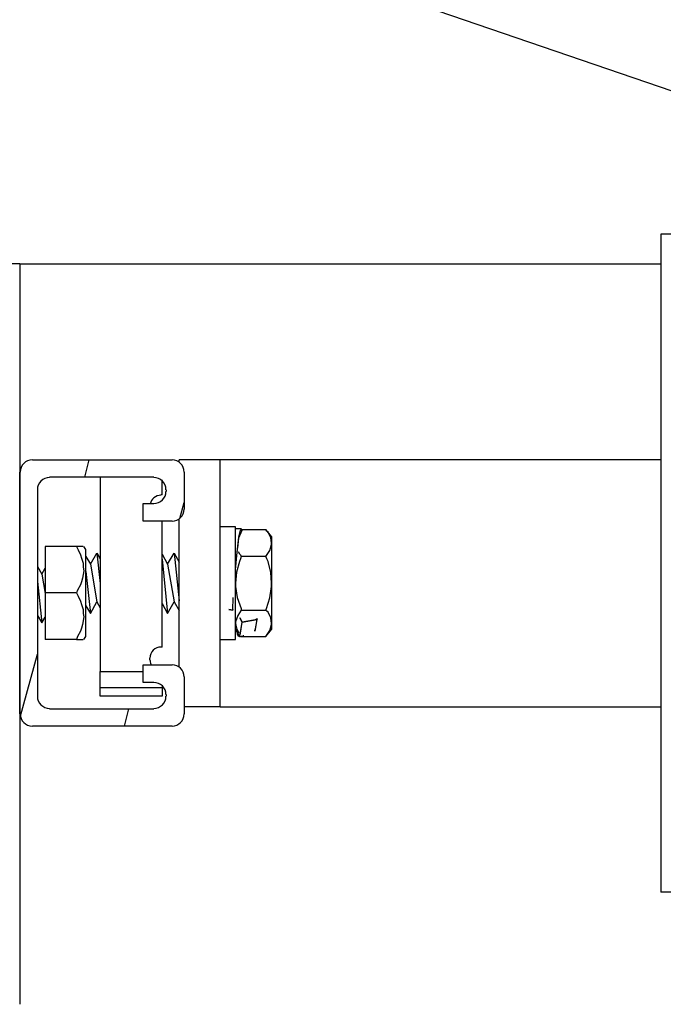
# Model space of a CAD drawing. Extents: x 1152 to 2559, y 156 to 782.
# Tile 54 of 111: x 2059.29 to 2063.21, y 510.4 to 516.39. Entities that reach past the tile are written whole.
import ezdxf

# ---------------------------------------------------------------- set-up
doc = ezdxf.new("R2010")
doc.units = 0
doc.header["$MEASUREMENT"] = 0
for name, color, linetype in [('1', 1, 'CONTINUOUS'), ('DISPENSER-SUMP', 1, 'CONTINUOUS'), ('TEXT', 3, 'CONTINUOUS')]:
    doc.layers.add(name, color=color, linetype=linetype)
doc.styles.add('SIMPLEX', font='simplex')
doc.dimstyles.new('DIM8', dxfattribs={"dimscale": 8, "dimtxt": 0.09375, "dimasz": 0.09375, "dimexe": 0.0625, "dimexo": 0.0625, "dimgap": 0.0625, "dimtad": 1, "dimdec": 4, "dimzin": 3, "dimdsep": 46, "dimlunit": 4, "dimtxsty": 'SIMPLEX', "dimcen": 0.0625, "dimclrd": 3, "dimclre": 3, "dimclrt": 3, "dimadec": 0, "dimazin": 0, "dimtfac": 1, "dimtdec": 4, "dimtofl": 0, "dimtmove": 0, "dimatfit": 3, "dimfxl": 1, "dimfrac": 2, "dimtolj": 1, "dimtzin": 3, "dimarcsym": 0})

msp = doc.modelspace()

# ---------------------------------------------------------------- linework, layer by layer
at = {"layer": '1', "linetype": 'Continuous'}
for p, q in [((2060.6037, 513.3034), (2060.50958, 513.3034)), ((2060.6037, 513.27987), (2060.6037, 513.3034)), ((2060.63731, 513.28996), (2060.6037, 513.28996)), ((2060.61042, 513.28996), (2060.6037, 513.28996)), ((2060.6037, 513.22273), (2060.6037, 513.27987)), ((2060.61714, 513.28996), (2060.61042, 513.28996)), ((2060.62387, 513.28996), (2060.61714, 513.28996)), ((2060.63395, 513.28996), (2060.62387, 513.28996)), ((2060.62387, 513.23954), (2060.63395, 513.28324)), ((2060.62387, 513.23618), (2060.64403, 513.28324)), ((2060.64067, 513.28996), (2060.63395, 513.28996)), ((2060.63395, 513.2866), (2060.63731, 513.28324)), ((2060.63395, 513.28324), (2060.64403, 513.28324)), ((2060.63731, 513.2866), (2060.78858, 513.2866)), ((2060.82219, 513.2429), (2060.78858, 513.2866)), ((2060.7953, 513.27651), (2060.78858, 513.2866)), ((2060.80202, 513.26979), (2060.7953, 513.27651)), ((2060.81883, 513.23618), (2060.80202, 513.26979)), ((2060.6037, 513.13197), (2060.6037, 513.22273)), ((2060.61378, 513.14878), (2060.62387, 513.23954)), ((2060.61714, 513.17231), (2060.62387, 513.23618)), ((2060.81211, 513.15886), (2060.82219, 513.19584)), ((2060.82219, 513.20256), (2060.81883, 513.23618)), ((2060.82219, 513.2429), (2060.82219, 513.23282)), ((2060.82219, 513.23282), (2060.82219, 513.20256)), ((2060.82219, 513.20256), (2060.82219, 513.10172)), ((2060.82219, 513.1992), (2060.82219, 513.20256)), ((2060.82219, 513.19584), (2060.82219, 513.1992)), ((2059.44401, 513.18239), (2059.44401, 512.90004)), ((2059.63561, 513.18239), (2059.44401, 513.18239)), ((2059.63561, 513.18239), (2059.6457, 513.16223)), ((2059.64906, 513.18239), (2059.63561, 513.18239)), ((2059.6457, 513.16223), (2059.65914, 513.13197)), ((2059.65914, 513.18239), (2059.64906, 513.18239)), ((2059.67595, 513.18239), (2059.65914, 513.18239)), ((2059.69276, 513.16559), (2059.67931, 513.18239)), ((2059.69276, 513.14542), (2059.69276, 513.16559)), ((2059.69276, 513.08827), (2059.69276, 513.14542)), ((2059.71965, 513.07483), (2059.75999, 513.14206)), ((2059.75999, 513.14206), (2059.78015, 513.10844)), ((2059.75999, 513.14206), (2059.78015, 512.95718)), ((2060.15663, 513.13533), (2060.19025, 513.07483)), ((2060.19025, 513.07483), (2060.23058, 513.14206)), ((2060.23058, 513.14206), (2060.26083, 513.08827)), ((2060.23058, 513.14206), (2060.26083, 512.85298)), ((2060.6037, 513.04122), (2060.61378, 513.14878)), ((2060.62051, 513.15214), (2060.62723, 513.1387)), ((2060.62723, 513.1387), (2060.63395, 513.13197)), ((2060.78858, 513.12189), (2060.81211, 513.15886)), ((2059.65914, 513.13197), (2059.66587, 513.1118)), ((2059.66587, 513.1118), (2059.67595, 513.08155)), ((2059.67595, 513.08155), (2059.67595, 513.05802)), ((2059.69276, 513.12189), (2059.71965, 513.07483)), ((2059.69276, 513.00088), (2059.69276, 513.08827)), ((2059.71965, 513.07483), (2059.75999, 512.84625)), ((2060.15663, 513.10508), (2060.19025, 512.77566)), ((2060.19025, 513.07483), (2060.23058, 512.84625)), ((2060.6037, 513.01769), (2060.6037, 513.13197)), ((2060.62723, 513.09164), (2060.61042, 513.02777)), ((2060.63395, 513.10844), (2060.62723, 513.09164)), ((2060.63395, 513.13197), (2060.63731, 513.12189)), ((2060.63731, 513.12189), (2060.63395, 513.10844)), ((2060.78858, 513.12189), (2060.63731, 513.12189)), ((2060.7953, 513.10844), (2060.78858, 513.12189)), ((2060.80202, 513.09164), (2060.7953, 513.10844)), ((2060.81883, 513.02441), (2060.80202, 513.09164)), ((2060.82219, 513.10172), (2060.82219, 512.96054)), ((2059.39695, 513.06138), (2059.42384, 513.01432)), ((2059.42384, 513.01432), (2059.44401, 513.0513)), ((2059.42384, 513.01432), (2059.44401, 512.89667)), ((2059.67931, 513.03449), (2059.67259, 512.99079)), ((2059.67595, 513.05802), (2059.67931, 513.03449)), ((2059.69276, 513.03113), (2059.71965, 512.77566)), ((2060.6037, 513.03785), (2060.6037, 513.04122)), ((2060.61042, 513.02777), (2060.6037, 512.96054)), ((2060.6037, 512.90004), (2060.6037, 513.01769)), ((2060.82219, 512.96054), (2060.81883, 513.02441)), ((2059.39695, 512.97063), (2059.42384, 512.71852)), ((2059.66587, 512.96726), (2059.65914, 512.95046)), ((2059.67259, 512.99079), (2059.66587, 512.96726)), ((2059.69276, 512.90004), (2059.69276, 513.00088)), ((2060.6037, 512.96054), (2060.6037, 512.95046)), ((2060.82219, 512.95046), (2060.82219, 512.96054)), ((2060.82219, 512.96054), (2060.82219, 512.81936)), ((2059.44401, 512.90004), (2059.44401, 512.61768)), ((2059.63561, 512.90004), (2059.44401, 512.90004)), ((2059.64234, 512.91684), (2059.63561, 512.90004)), ((2059.63561, 512.90004), (2059.6457, 512.87987)), ((2059.65914, 512.95046), (2059.64234, 512.91684)), ((2059.69276, 512.79919), (2059.69276, 512.90004)), ((2060.6037, 512.95046), (2060.6037, 512.94037)), ((2060.6037, 512.94037), (2060.61378, 512.87314)), ((2060.6037, 512.78911), (2060.6037, 512.90004)), ((2060.81211, 512.86978), (2060.82219, 512.94037)), ((2060.82219, 512.94037), (2060.82219, 512.95046)), ((2059.6457, 512.87987), (2059.65914, 512.84961)), ((2059.65914, 512.84961), (2059.66587, 512.82945)), ((2059.71965, 512.77566), (2059.75999, 512.84625)), ((2059.75999, 512.84625), (2059.78015, 512.80928)), ((2060.15663, 512.83617), (2060.19025, 512.77566)), ((2060.19025, 512.77566), (2060.23058, 512.84625)), ((2060.23058, 512.84625), (2060.26083, 512.79247)), ((2060.58689, 512.79583), (2060.59025, 512.87314)), ((2060.61378, 512.87314), (2060.63731, 512.80592)), ((2060.79194, 512.80592), (2060.81211, 512.86978)), ((2059.66587, 512.82945), (2059.67595, 512.79919)), ((2059.67595, 512.79919), (2059.67595, 512.77566)), ((2059.67595, 512.77566), (2059.67931, 512.7555)), ((2059.69276, 512.82272), (2059.71965, 512.77566)), ((2059.69276, 512.7118), (2059.69276, 512.79919)), ((2060.58689, 512.79583), (2060.56336, 512.79919)), ((2060.56336, 512.79919), (2060.58689, 512.79583)), ((2060.58689, 512.79583), (2060.58689, 512.79919)), ((2060.58689, 512.79919), (2060.58689, 512.79583)), ((2060.6037, 512.69835), (2060.6037, 512.78911)), ((2060.63731, 512.79583), (2060.61714, 512.76222)), ((2060.63731, 512.80592), (2060.63731, 512.79583)), ((2060.63731, 512.79583), (2060.78858, 512.79583)), ((2060.78858, 512.79583), (2060.79194, 512.80592)), ((2060.7953, 512.78911), (2060.78858, 512.79583)), ((2060.80202, 512.78239), (2060.7953, 512.78911)), ((2060.81883, 512.74877), (2060.80202, 512.78239)), ((2060.82219, 512.81936), (2060.82219, 512.71516)), ((2059.39695, 512.76222), (2059.42384, 512.71852)), ((2059.42384, 512.71852), (2059.44401, 512.75213)), ((2059.67931, 512.7555), (2059.67259, 512.70844)), ((2060.61714, 512.76222), (2060.6037, 512.72524)), ((2060.6037, 512.72524), (2060.6037, 512.72188)), ((2060.6037, 512.72188), (2060.6037, 512.71516)), ((2060.6037, 512.71516), (2060.61042, 512.68491)), ((2060.63059, 512.74877), (2060.64403, 512.72188)), ((2060.64403, 512.72188), (2060.63059, 512.74877)), ((2060.63395, 512.66138), (2060.64403, 512.72188)), ((2060.63395, 512.65465), (2060.64403, 512.72188)), ((2060.64403, 512.72188), (2060.73479, 512.73869)), ((2060.73479, 512.73869), (2060.64403, 512.72188)), ((2060.72471, 512.67818), (2060.73479, 512.73869)), ((2060.72471, 512.68154), (2060.73479, 512.73869)), ((2060.73143, 512.74541), (2060.73479, 512.73869)), ((2060.73479, 512.73869), (2060.73143, 512.74541)), ((2060.82219, 512.71516), (2060.81883, 512.74877)), ((2060.82219, 512.71516), (2060.82219, 512.68827)), ((2060.82219, 512.7118), (2060.82219, 512.71516)), ((2059.65914, 512.6681), (2059.64234, 512.63448)), ((2059.66587, 512.68491), (2059.65914, 512.6681)), ((2059.67259, 512.70844), (2059.66587, 512.68491)), ((2059.69276, 512.65465), (2059.69276, 512.7118)), ((2059.69276, 512.63448), (2059.69276, 512.65465)), ((2060.6037, 512.63785), (2060.6037, 512.69835)), ((2060.6037, 512.67818), (2060.61714, 512.66138)), ((2060.60706, 512.67482), (2060.61042, 512.66474)), ((2060.61042, 512.68491), (2060.62387, 512.65801)), ((2060.61042, 512.6681), (2060.61378, 512.66138)), ((2060.61042, 512.66474), (2060.61378, 512.65801)), ((2060.61378, 512.66138), (2060.61714, 512.65465)), ((2060.61378, 512.65801), (2060.61378, 512.64793)), ((2060.61378, 512.65465), (2060.61714, 512.64121)), ((2060.61714, 512.65465), (2060.61714, 512.65129)), ((2060.62723, 512.63448), (2060.63395, 512.66138)), ((2060.62723, 512.63448), (2060.63395, 512.65465)), ((2060.72135, 512.67146), (2060.72471, 512.68154)), ((2060.72135, 512.6681), (2060.72471, 512.67818)), ((2060.78858, 512.63448), (2060.82219, 512.67818)), ((2060.78858, 512.63448), (2060.81211, 512.67146)), ((2060.81211, 512.67146), (2060.82219, 512.70844)), ((2060.82219, 512.70844), (2060.82219, 512.7118)), ((2060.82219, 512.68827), (2060.82219, 512.67818)), ((2059.63561, 512.61768), (2059.44401, 512.61768)), ((2059.64234, 512.63448), (2059.63561, 512.61768)), ((2059.63561, 512.61768), (2059.64906, 512.61768)), ((2059.64906, 512.61768), (2059.65914, 512.61768)), ((2059.65914, 512.61768), (2059.67595, 512.61768)), ((2059.67931, 512.61768), (2059.69276, 512.63448)), ((2060.50958, 512.61768), (2060.6037, 512.61768)), ((2060.6037, 512.61768), (2060.6037, 512.63785)), ((2060.61714, 512.65129), (2060.62723, 512.63448)), ((2060.61714, 512.65129), (2060.62723, 512.63448)), ((2060.61714, 512.64121), (2060.62387, 512.63785)), ((2060.62723, 512.63448), (2060.63059, 512.63448)), ((2060.63059, 512.63448), (2060.63395, 512.63448)), ((2060.63395, 512.63448), (2060.63731, 512.63785)), ((2060.63731, 512.63785), (2060.63731, 512.63448)), ((2060.63731, 512.63785), (2060.64403, 512.63785)), ((2060.63731, 512.63785), (2060.63731, 512.63448)), ((2060.63731, 512.63448), (2060.78858, 512.63448)), ((2060.64403, 512.63785), (2060.6474, 512.63785)), ((2060.6474, 512.63785), (2060.65076, 512.64121)), ((2060.65076, 512.64121), (2060.65412, 512.64121))]:
    msp.add_line(p, q, dxfattribs=at)
at = {"layer": 'DISPENSER-SUMP', "color": 1, "linetype": 'Continuous'}
for p, q in [((2063.71819, 515.08495), (2063.19381, 515.08495)), ((2063.19381, 515.08495), (2063.19381, 511.07815)), ((2059.28939, 514.90343), (2059.04064, 514.90343)), ((2059.28939, 514.90343), (2063.19381, 514.90343)), ((2059.28939, 514.90343), (2059.28939, 510.39579)), ((2059.3667, 513.71014), (2060.21714, 513.71014)), ((2059.68603, 513.60593), (2059.71293, 513.71014)), ((2060.50958, 513.71014), (2060.26083, 513.71014)), ((2060.26083, 513.69669), (2060.26083, 513.71014)), ((2063.19381, 513.71014), (2060.50958, 513.71014)), ((2060.50958, 512.20759), (2060.50958, 513.71014)), ((2059.28939, 512.16389), (2059.28939, 513.63618)), ((2060.29109, 513.63618), (2060.29109, 513.41097)), ((2060.10621, 513.60593), (2059.4709, 513.60593)), ((2059.78015, 513.60593), (2059.78015, 512.42272)), ((2060.15663, 513.49837), (2060.15663, 513.58912)), ((2059.39695, 513.52862), (2059.39695, 512.27145)), ((2060.15663, 513.49837), (2060.14991, 513.49837)), ((2060.18352, 513.51853), (2060.18352, 513.52862)), ((2060.04234, 513.44458), (2060.10621, 513.44458)), ((2060.04234, 513.33702), (2060.04234, 513.44458)), ((2060.2642, 513.35383), (2060.29109, 513.45131)), ((2060.21714, 513.33702), (2060.04234, 513.33702)), ((2060.15663, 512.57062), (2060.15663, 513.33702)), ((2060.26083, 512.44961), (2060.26083, 513.35046)), ((2060.15663, 512.57062), (2060.14991, 512.57062)), ((2059.29275, 512.14372), (2059.39695, 512.52692)), ((2060.07932, 512.50339), (2060.07932, 512.49331)), ((2059.78015, 512.42272), (2060.04234, 512.42272)), ((2059.78015, 512.32524), (2059.78015, 512.42272)), ((2060.04234, 512.46305), (2060.21714, 512.46305)), ((2060.04234, 512.35549), (2060.04234, 512.46305)), ((2060.10621, 512.35549), (2060.04234, 512.35549)), ((2060.29109, 512.3891), (2060.29109, 512.16389)), ((2059.78015, 512.2849), (2059.78015, 512.32524)), ((2059.78015, 512.32524), (2060.15663, 512.32524)), ((2060.15663, 512.33868), (2060.15663, 512.32524)), ((2060.15663, 512.32524), (2060.15663, 512.2849)), ((2059.78015, 512.27145), (2059.78015, 512.2849)), ((2060.15663, 512.27145), (2059.78015, 512.27145)), ((2060.15663, 512.2849), (2060.15663, 512.27145)), ((2060.18352, 512.27145), (2060.18352, 512.28154)), ((2059.4709, 512.19414), (2060.10621, 512.19414)), ((2059.92806, 512.08994), (2059.95495, 512.19414)), ((2060.50958, 512.20759), (2060.29109, 512.20759)), ((2060.50958, 512.20759), (2063.19381, 512.20759)), ((2060.21714, 512.08994), (2059.3667, 512.08994)), ((2064.98544, 511.07815), (2063.19381, 511.07815))]:
    msp.add_line(p, q, dxfattribs=at)
for centre, radius, start, end in [((2059.3667, 513.63618), 0.07395, 90, 180), ((2060.21714, 513.63618), 0.07395, 0, 90), ((2059.4709, 513.52862), 0.07395, 90, 180), ((2060.10621, 513.52862), 0.07395, 0, 90), ((2060.14991, 513.42778), 0.06723, 90, 168.690068), ((2060.10621, 513.51853), 0.07395, 270, 0), ((2060.21714, 513.41097), 0.07395, 270, 0), ((2060.14991, 512.50339), 0.06723, 90, 180), ((2060.14991, 512.49331), 0.06723, 180, 202.833654), ((2060.21714, 512.3891), 0.07395, 0, 90), ((2060.10621, 512.28154), 0.07395, 0, 90), ((2059.4709, 512.27145), 0.07395, 180, 270), ((2060.10621, 512.27145), 0.07395, 270, 0), ((2059.3667, 512.16389), 0.07395, 180, 270), ((2060.21714, 512.16389), 0.07395, 270, 0)]:
    msp.add_arc(centre, radius, start, end, dxfattribs=at)

# ---------------------------------------------------------------- leaders
at = {"layer": 'TEXT'}
msp.add_leader([(2064.18696, 515.63622), (2050.23837, 520.43598), (2041.11692, 520.43598)], dimstyle='DIM8', dxfattribs=at)

doc.saveas('drawing.dxf')
